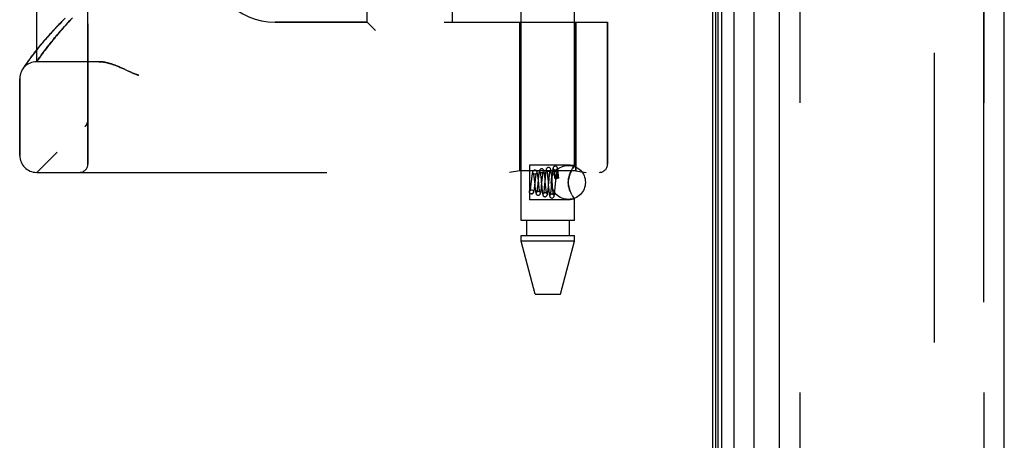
# Model space of a CAD drawing. Header units: inches. Extents: x 0 to 193, y 0 to 125.
# Tile 112 of 256: x 13.49 to 17.1, y 67.21 to 68.75. Entities that reach past the tile are written whole.
import ezdxf

# ---------------------------------------------------------------- set-up
doc = ezdxf.new("R2010")
doc.units = ezdxf.units.IN
doc.header["$LTSCALE"] = 10.635988
doc.header["$MEASUREMENT"] = 0
doc.linetypes.add('HIDDEN', pattern=[0.2, 0.1, -0.1])
doc.layers.get('0').update_dxf_attribs({"linetype": 'CONTINUOUS'})
for name, color, linetype in [('DEFAULT_2', 8, 'HIDDEN'), ('LEFTHAND_DOOR_ASSEMBLY', 7, 'CONTINUOUS'), ('RIGHTHAND_DOOR_ASSEMBLY', 7, 'CONTINUOUS')]:
    doc.layers.add(name, color=color, linetype=linetype)

msp = doc.modelspace()

# ---------------------------------------------------------------- linework, layer by layer
at = {"color": 3, "linetype": 'Continuous'}
msp.add_line((16.0301, 91.0617), (16.0301, 31.2697), dxfattribs=at)
at = {"layer": 'DEFAULT_2', "color": 8, "linetype": 'HIDDEN'}
msp.add_line((16.8427, 89.9001), (16.8427, 32.4312), dxfattribs=at)
at = {"layer": 'LEFTHAND_DOOR_ASSEMBLY', "color": 7, "linetype": 'Continuous'}
for p, q in [((16.1079, 90.831), (16.1079, 31.5003)), ((16.042, 31.5184), (16.042, 90.813)), ((16.0508, 31.516), (16.0508, 90.8153)), ((16.0645, 31.5092), (16.0645, 90.8221)), ((16.183, 31.5287), (16.183, 90.8026))]:
    msp.add_line(p, q, dxfattribs=at)
at = {"layer": 'LEFTHAND_DOOR_ASSEMBLY', "color": 3, "linetype": 'Continuous'}
for p, q in [((16.2751, 31.5507), (16.2751, 90.7807)), ((17.1001, 31.5507), (17.1001, 90.7807))]:
    msp.add_line(p, q, dxfattribs=at)
at = {"layer": 'LEFTHAND_DOOR_ASSEMBLY', "color": 8, "linetype": 'HIDDEN'}
for p, q in [((16.3501, 90.7807), (16.3501, 31.5507)), ((17.0251, 31.5507), (17.0251, 90.7807)), ((13.7386, 68.2194), (13.7386, 70.8619)), ((15.3281, 68.0127), (15.3281, 70.8607)), ((15.5241, 68.2141), (15.5241, 70.8607)), ((13.5511, 68.5957), (13.5511, 70.4857)), ((14.7636, 68.7407), (14.7636, 70.3407)), ((15.0761, 68.7407), (15.0761, 70.3407)), ((13.6528, 68.7244), (13.6588, 68.7311)), ((13.6588, 68.7311), (13.6652, 68.738)), ((13.6652, 68.738), (13.6718, 68.7452)), ((13.6718, 68.7452), (13.6788, 68.7526)), ((14.7636, 68.7407), (14.4261, 68.7407)), ((14.7636, 68.7407), (14.7936, 68.7107)), ((15.0461, 68.7407), (15.6449, 68.7407)), ((15.3231, 68.7407), (15.3231, 68.1947)), ((15.5291, 68.7407), (15.5291, 68.1947)), ((15.6449, 68.7407), (15.6449, 68.2194)), ((13.6213, 68.6881), (13.626, 68.6937)), ((13.626, 68.6937), (13.6309, 68.6995)), ((13.6309, 68.6995), (13.6361, 68.7054)), ((13.6361, 68.7054), (13.6414, 68.7116)), ((13.6414, 68.7116), (13.647, 68.7179)), ((13.647, 68.7179), (13.6528, 68.7244)), ((13.5934, 68.6536), (13.5969, 68.6581)), ((13.5969, 68.6581), (13.6006, 68.6627)), ((13.6006, 68.6627), (13.6044, 68.6675)), ((13.6044, 68.6675), (13.6084, 68.6724)), ((13.6084, 68.6724), (13.6125, 68.6775)), ((13.6125, 68.6775), (13.6168, 68.6827)), ((13.6168, 68.6827), (13.6213, 68.6881)), ((13.5367, 68.6209), (13.5325, 68.6154)), ((13.5412, 68.6268), (13.5367, 68.6209)), ((13.546, 68.633), (13.5412, 68.6268)), ((13.5512, 68.6396), (13.546, 68.633)), ((13.5568, 68.6465), (13.5512, 68.6396)), ((13.5645, 68.6148), (13.5678, 68.6194)), ((13.5678, 68.6194), (13.5713, 68.6243)), ((13.5713, 68.6243), (13.5752, 68.6296)), ((13.5752, 68.6296), (13.5793, 68.6351)), ((13.5793, 68.6351), (13.5837, 68.6409)), ((13.5837, 68.6409), (13.5868, 68.645)), ((13.5868, 68.645), (13.59, 68.6492)), ((13.59, 68.6492), (13.5934, 68.6536)), ((13.5089, 68.5826), (13.5062, 68.5786)), ((13.511, 68.5856), (13.5089, 68.5826)), ((13.5133, 68.5889), (13.511, 68.5856)), ((13.5158, 68.5925), (13.5133, 68.5889)), ((13.5186, 68.5964), (13.5158, 68.5925)), ((13.5217, 68.6007), (13.5186, 68.5964)), ((13.525, 68.6052), (13.5217, 68.6007)), ((13.5286, 68.6101), (13.525, 68.6052)), ((13.5325, 68.6154), (13.5286, 68.6101)), ((13.5511, 68.5957), (13.5552, 68.6016)), ((13.7792, 68.5957), (13.5511, 68.5957)), ((13.5552, 68.6016), (13.558, 68.6056)), ((13.558, 68.6056), (13.5615, 68.6106)), ((13.5615, 68.6106), (13.5645, 68.6148)), ((13.5003, 68.5697), (13.4987, 68.5671)), ((13.5022, 68.5724), (13.5003, 68.5697)), ((13.504, 68.5752), (13.5022, 68.5724)), ((13.5062, 68.5786), (13.504, 68.5752)), ((13.8649, 68.5713), (13.8731, 68.5676)), ((13.8731, 68.5676), (13.8898, 68.5598)), ((13.4886, 68.2519), (13.4886, 68.5332)), ((13.7386, 68.3807), (13.7386, 68.3805)), ((13.7283, 68.3581), (13.7285, 68.3582)), ((13.5511, 68.1894), (15.6149, 68.1894)), ((15.3231, 68.1947), (15.2856, 68.1894)), ((15.5291, 68.1947), (15.3231, 68.1947)), ((15.3581, 68.2162), (15.3581, 68.0892)), ((15.5081, 68.2162), (15.3581, 68.2162)), ((15.449, 68.188), (15.4494, 68.1842)), ((15.4567, 68.1814), (15.4571, 68.1851)), ((15.4591, 68.1864), (15.459, 68.1858)), ((15.459, 68.1858), (15.459, 68.185)), ((15.4591, 68.187), (15.4591, 68.1864)), ((15.4647, 68.1807), (15.4642, 68.1859)), ((15.5241, 68.2141), (15.5081, 68.2162)), ((15.511, 68.1929), (15.5081, 68.1866)), ((15.5192, 68.2072), (15.5167, 68.2032)), ((15.5291, 68.1947), (15.5666, 68.1894)), ((15.3657, 68.164), (15.3639, 68.1477)), ((15.3752, 68.1688), (15.3758, 68.1637)), ((15.3758, 68.1637), (15.3767, 68.1551)), ((15.3767, 68.1551), (15.3776, 68.146)), ((15.3782, 68.1425), (15.3803, 68.1612)), ((15.3803, 68.1612), (15.3808, 68.1659)), ((15.3908, 68.1669), (15.3886, 68.1443)), ((15.3904, 68.1666), (15.3898, 68.1719)), ((15.391, 68.161), (15.3904, 68.1666)), ((15.3924, 68.147), (15.391, 68.161)), ((15.3998, 68.174), (15.4003, 68.1697)), ((15.4003, 68.1697), (15.4008, 68.165)), ((15.4008, 68.165), (15.4017, 68.1546)), ((15.4017, 68.1546), (15.4025, 68.1461)), ((15.4031, 68.1404), (15.4054, 68.1631)), ((15.4054, 68.1631), (15.4061, 68.1699)), ((15.4061, 68.1699), (15.4065, 68.174)), ((15.4159, 68.1699), (15.4137, 68.1439)), ((15.415, 68.172), (15.4145, 68.1772)), ((15.4156, 68.1666), (15.415, 68.172)), ((15.4166, 68.1556), (15.4156, 68.1666)), ((15.4178, 68.1425), (15.4166, 68.1556)), ((15.4243, 68.1819), (15.4247, 68.1779)), ((15.4247, 68.1779), (15.4251, 68.1736)), ((15.4251, 68.1736), (15.4258, 68.1664)), ((15.4258, 68.1664), (15.4267, 68.1557)), ((15.4283, 68.1401), (15.4305, 68.1654)), ((15.4305, 68.1654), (15.4311, 68.1727)), ((15.4311, 68.1727), (15.4316, 68.1772)), ((15.441, 68.1723), (15.4383, 68.1381)), ((15.4399, 68.1758), (15.4394, 68.1809)), ((15.4404, 68.1703), (15.4399, 68.1758)), ((15.4414, 68.1586), (15.4404, 68.1703)), ((15.4414, 68.178), (15.441, 68.1723)), ((15.4428, 68.1411), (15.4414, 68.1586)), ((15.4494, 68.1842), (15.4498, 68.1799)), ((15.4498, 68.1799), (15.4502, 68.1754)), ((15.4502, 68.1754), (15.4507, 68.1691)), ((15.4529, 68.135), (15.4558, 68.1708)), ((15.4558, 68.1708), (15.4563, 68.1773)), ((15.4563, 68.1773), (15.4567, 68.1814)), ((15.4581, 68.1669), (15.4589, 68.1669)), ((15.4589, 68.1797), (15.4588, 68.1782)), ((15.4588, 68.1782), (15.4588, 68.1766)), ((15.4588, 68.1766), (15.4588, 68.1738)), ((15.4588, 68.1738), (15.4588, 68.1706)), ((15.4588, 68.1706), (15.4589, 68.1669)), ((15.459, 68.1842), (15.4589, 68.1833)), ((15.4589, 68.1833), (15.4589, 68.1822)), ((15.4589, 68.1822), (15.4589, 68.181)), ((15.4589, 68.181), (15.4589, 68.1797)), ((15.459, 68.185), (15.459, 68.1842)), ((15.4638, 68.181), (15.4636, 68.1824)), ((15.464, 68.1794), (15.4638, 68.181)), ((15.4642, 68.1777), (15.464, 68.1794)), ((15.4645, 68.1758), (15.4642, 68.1777)), ((15.4647, 68.1736), (15.4645, 68.1758)), ((15.4651, 68.1751), (15.4647, 68.1807)), ((15.465, 68.1712), (15.4647, 68.1736)), ((15.4652, 68.1685), (15.465, 68.1712)), ((15.4656, 68.1692), (15.4651, 68.1751)), ((15.3639, 68.1477), (15.3633, 68.1427)), ((15.3656, 68.1252), (15.367, 68.125)), ((15.3657, 68.1251), (15.367, 68.125)), ((15.3776, 68.146), (15.3785, 68.1369)), ((15.3785, 68.1369), (15.3792, 68.1314)), ((15.3886, 68.1443), (15.3881, 68.1392)), ((15.3933, 68.1392), (15.3924, 68.147)), ((15.4025, 68.1461), (15.4036, 68.1349)), ((15.4026, 68.1353), (15.4031, 68.1404)), ((15.4036, 68.1349), (15.4041, 68.1296)), ((15.4041, 68.1296), (15.4046, 68.1247)), ((15.4185, 68.1354), (15.4178, 68.1425)), ((15.4189, 68.1311), (15.4185, 68.1354)), ((15.4193, 68.127), (15.4189, 68.1311)), ((15.4276, 68.1443), (15.4286, 68.1327)), ((15.4277, 68.1345), (15.4283, 68.1401)), ((15.4286, 68.1327), (15.4291, 68.1272)), ((15.4291, 68.1272), (15.4296, 68.1219)), ((15.4376, 68.1307), (15.4372, 68.1262)), ((15.4383, 68.1381), (15.4376, 68.1307)), ((15.4435, 68.1332), (15.4428, 68.1411)), ((15.4439, 68.1284), (15.4435, 68.1332)), ((15.4443, 68.124), (15.4439, 68.1284)), ((15.4447, 68.12), (15.4443, 68.124)), ((15.4525, 68.1296), (15.4529, 68.135)), ((15.5081, 68.1187), (15.511, 68.1124)), ((15.5081, 68.0892), (15.3581, 68.0892)), ((15.3642, 68.1103), (15.3657, 68.1101)), ((15.3656, 68.1102), (15.3642, 68.1103)), ((15.5241, 68.0912), (15.5081, 68.0892)), ((15.5139, 68.1069), (15.511, 68.1124)), ((15.5238, 68.0916), (15.5241, 68.0912)), ((15.5241, 68.0127), (15.5241, 68.0912)), ((15.5241, 68.0127), (15.3281, 68.0127)), ((15.3476, 68.0127), (15.3476, 67.9577)), ((15.5046, 68.0127), (15.5046, 67.9577)), ((15.3281, 67.9367), (15.3281, 67.9577)), ((15.3281, 67.9577), (15.5241, 67.9577)), ((15.3796, 67.7427), (15.3281, 67.9367)), ((15.5241, 67.9367), (15.3281, 67.9367)), ((15.4726, 67.7427), (15.5241, 67.9367)), ((15.5241, 67.9367), (15.5241, 67.9577)), ((15.3796, 67.7427), (15.4726, 67.7427))]:
    msp.add_line(p, q, dxfattribs=at)
for points in [[(13.6549, 68.755), (13.6496, 68.7496), (13.6443, 68.7443), (13.6392, 68.7391), (13.6342, 68.7339), (13.6293, 68.7288), (13.6246, 68.7238), (13.6199, 68.7188), (13.6153, 68.714), (13.6109, 68.7091), (13.6066, 68.7044), (13.6023, 68.6997), (13.5982, 68.6952), (13.5942, 68.6907), (13.5903, 68.6862), (13.5865, 68.6819), (13.5828, 68.6776), (13.5792, 68.6734), (13.5757, 68.6693), (13.5723, 68.6653), (13.569, 68.6614), (13.5658, 68.6575), (13.5627, 68.6538), (13.5568, 68.6465)], [(13.7792, 68.5957), (13.7807, 68.5956), (13.7824, 68.5956), (13.784, 68.5955), (13.7857, 68.5954), (13.7874, 68.5953), (13.7891, 68.5952), (13.7909, 68.595), (13.7927, 68.5948), (13.7945, 68.5946), (13.7964, 68.5943), (13.7983, 68.594), (13.8003, 68.5936), (13.8023, 68.5933), (13.8043, 68.5929), (13.8064, 68.5924), (13.8085, 68.5919), (13.8107, 68.5914), (13.8129, 68.5908), (13.8152, 68.5902), (13.8175, 68.5896), (13.8199, 68.5889), (13.8223, 68.5882), (13.8248, 68.5874), (13.8274, 68.5865), (13.83, 68.5856), (13.8327, 68.5847), (13.8355, 68.5837), (13.8383, 68.5826), (13.8412, 68.5815), (13.8443, 68.5803), (13.8474, 68.579), (13.8506, 68.5776), (13.854, 68.5762), (13.8575, 68.5747), (13.8611, 68.573), (13.8649, 68.5713)], [(13.8898, 68.5598), (13.8935, 68.5581), (13.8969, 68.5566), (13.9001, 68.5552), (13.9031, 68.5539), (13.9059, 68.5527), (13.9085, 68.5517), (13.911, 68.5507), (13.9133, 68.5498), (13.9156, 68.549), (13.9178, 68.5483), (13.9199, 68.5475), (13.922, 68.5469), (13.9241, 68.5462), (13.9261, 68.5457)], [(13.7366, 68.3699), (13.7364, 68.3693), (13.7362, 68.3688), (13.7359, 68.3682), (13.7356, 68.3676), (13.7354, 68.3671), (13.7351, 68.3665), (13.7348, 68.366), (13.7345, 68.3654), (13.7342, 68.3649), (13.7338, 68.3644), (13.7335, 68.3639), (13.7331, 68.3634), (13.7328, 68.3629), (13.7324, 68.3624)], [(13.7386, 68.3805), (13.7386, 68.3801), (13.7386, 68.3795), (13.7386, 68.3789), (13.7385, 68.3782), (13.7385, 68.3776), (13.7384, 68.377), (13.7383, 68.3764), (13.7382, 68.3758), (13.7381, 68.3752), (13.738, 68.3746), (13.7379, 68.374), (13.7377, 68.3734), (13.7376, 68.3728), (13.7374, 68.3722), (13.7372, 68.3716), (13.737, 68.3711), (13.7368, 68.3705), (13.7366, 68.3699)], [(13.7283, 68.3581), (13.7286, 68.3583), (13.7288, 68.3585), (13.729, 68.3587), (13.7293, 68.3589), (13.7295, 68.3591), (13.7297, 68.3593), (13.7299, 68.3595), (13.7301, 68.3598), (13.7303, 68.36), (13.7305, 68.3602), (13.7307, 68.3604), (13.7309, 68.3606), (13.7311, 68.3608), (13.7313, 68.3611), (13.7315, 68.3613), (13.7317, 68.3615), (13.7319, 68.3617), (13.7321, 68.362), (13.7323, 68.3622), (13.7324, 68.3624)], [(15.3782, 68.1977), (15.3775, 68.1976), (15.3756, 68.1972), (15.3739, 68.1964), (15.3726, 68.1953), (15.3716, 68.1941), (15.3709, 68.193), (15.3704, 68.192), (15.37, 68.1909), (15.3696, 68.1898), (15.3693, 68.1887), (15.369, 68.1874), (15.3687, 68.1859), (15.3684, 68.1843), (15.3681, 68.1826), (15.3678, 68.1807), (15.3675, 68.1786), (15.3672, 68.1765), (15.3669, 68.1741), (15.3666, 68.1717), (15.3663, 68.1692), (15.3657, 68.164)], [(15.3782, 68.1827), (15.3773, 68.1827), (15.3756, 68.1832), (15.3743, 68.1839), (15.3733, 68.1848), (15.3727, 68.1854), (15.3725, 68.1859), (15.3724, 68.186), (15.3724, 68.1859)], [(15.3724, 68.1859), (15.3724, 68.1859), (15.3726, 68.1855), (15.3727, 68.1849), (15.3729, 68.1841), (15.3731, 68.1831), (15.3734, 68.1819), (15.3736, 68.1805), (15.3738, 68.179), (15.3741, 68.1772), (15.3744, 68.1754), (15.3746, 68.1733), (15.3749, 68.1711), (15.3752, 68.1688)], [(15.3898, 68.1719), (15.3895, 68.1744), (15.3892, 68.1767), (15.3889, 68.179), (15.3886, 68.181), (15.3882, 68.183), (15.3879, 68.1848), (15.3876, 68.1864), (15.3873, 68.1878), (15.387, 68.1892), (15.3866, 68.1904), (15.3862, 68.1915), (15.3857, 68.1926), (15.3851, 68.1938), (15.3841, 68.195), (15.3828, 68.1962), (15.3811, 68.1971), (15.3791, 68.1976), (15.3782, 68.1977)], [(15.3839, 68.1855), (15.3839, 68.1857), (15.384, 68.1859), (15.384, 68.1859), (15.3838, 68.1856), (15.3834, 68.1851), (15.3828, 68.1844), (15.3817, 68.1836), (15.3804, 68.183), (15.3788, 68.1827), (15.3782, 68.1827)], [(15.3808, 68.1659), (15.3814, 68.1703), (15.3816, 68.1723), (15.3819, 68.1742), (15.3821, 68.176), (15.3824, 68.1776), (15.3826, 68.1792), (15.3828, 68.1806), (15.383, 68.1818), (15.3833, 68.1829), (15.3835, 68.1839), (15.3837, 68.1847), (15.3838, 68.1853), (15.3839, 68.1855)], [(15.4032, 68.2027), (15.4024, 68.2026), (15.4005, 68.2022), (15.3988, 68.2013), (15.3975, 68.2002), (15.3965, 68.199), (15.3958, 68.1978), (15.3953, 68.1967), (15.3949, 68.1955), (15.3945, 68.1942), (15.3942, 68.1928), (15.3939, 68.1913), (15.3936, 68.1895), (15.3932, 68.1875), (15.3929, 68.1854), (15.3926, 68.183), (15.3923, 68.1806), (15.392, 68.178), (15.3917, 68.1753), (15.3914, 68.1726), (15.3908, 68.1669)], [(15.4032, 68.1877), (15.4023, 68.1877), (15.4005, 68.1882), (15.3991, 68.189), (15.3981, 68.1899), (15.3976, 68.1906), (15.3973, 68.191), (15.3972, 68.1911), (15.3973, 68.1911)], [(15.3973, 68.1911), (15.3973, 68.1911), (15.3974, 68.1908), (15.3975, 68.1903), (15.3976, 68.1897), (15.3978, 68.1889), (15.398, 68.188), (15.3982, 68.1869), (15.3984, 68.1858), (15.3986, 68.1844), (15.3988, 68.183), (15.399, 68.1814), (15.3992, 68.1797), (15.3994, 68.1779), (15.3996, 68.176), (15.3998, 68.174)], [(15.4145, 68.1772), (15.4142, 68.1796), (15.4139, 68.1819), (15.4136, 68.1841), (15.4134, 68.1861), (15.4131, 68.188), (15.4128, 68.1898), (15.4125, 68.1914), (15.4122, 68.1928), (15.4119, 68.1942), (15.4115, 68.1954), (15.4112, 68.1965), (15.4107, 68.1976), (15.4101, 68.1987), (15.4092, 68.1999), (15.4078, 68.2011), (15.4061, 68.2021), (15.4042, 68.2026), (15.4032, 68.2027)], [(15.409, 68.1907), (15.4091, 68.1909), (15.4092, 68.1911), (15.4091, 68.191), (15.409, 68.1907), (15.4085, 68.1902), (15.4079, 68.1895), (15.4069, 68.1887), (15.4056, 68.1881), (15.4042, 68.1877), (15.4032, 68.1877)], [(15.4065, 68.174), (15.4069, 68.1778), (15.4072, 68.1795), (15.4074, 68.1811), (15.4076, 68.1827), (15.4078, 68.1841), (15.408, 68.1854), (15.4082, 68.1866), (15.4083, 68.1876), (15.4085, 68.1886), (15.4087, 68.1894), (15.4089, 68.1901), (15.409, 68.1906), (15.409, 68.1907)], [(15.4282, 68.2077), (15.4274, 68.2076), (15.4255, 68.2072), (15.4238, 68.2063), (15.4225, 68.2052), (15.4216, 68.2041), (15.4209, 68.203), (15.4204, 68.2019), (15.4201, 68.2009), (15.4197, 68.1998), (15.4195, 68.1986), (15.4192, 68.1973), (15.4189, 68.1959), (15.4186, 68.1942), (15.4184, 68.1924), (15.4181, 68.1905), (15.4178, 68.1884), (15.4175, 68.1861), (15.4173, 68.1836), (15.417, 68.1811), (15.4167, 68.1784), (15.4164, 68.1756), (15.4159, 68.1699)], [(15.4282, 68.1927), (15.4272, 68.1927), (15.4254, 68.1932), (15.424, 68.1941), (15.423, 68.195), (15.4225, 68.1957), (15.4222, 68.1961), (15.4221, 68.1963), (15.4221, 68.1962)], [(15.4221, 68.1962), (15.4222, 68.1962), (15.4222, 68.196), (15.4223, 68.1955), (15.4225, 68.1949), (15.4226, 68.1942), (15.4228, 68.1934), (15.423, 68.1924), (15.4231, 68.1912), (15.4233, 68.19), (15.4235, 68.1886), (15.4237, 68.1871), (15.4239, 68.1854), (15.4241, 68.1837), (15.4243, 68.1819)], [(15.4394, 68.1809), (15.4391, 68.1832), (15.4389, 68.1855), (15.4386, 68.1876), (15.4384, 68.1896), (15.4382, 68.1914), (15.4379, 68.1931), (15.4377, 68.1947), (15.4374, 68.1961), (15.4372, 68.1974), (15.4369, 68.1986), (15.4367, 68.1997), (15.4364, 68.2007), (15.436, 68.2017), (15.4356, 68.2027), (15.435, 68.2038), (15.4341, 68.2049), (15.4328, 68.2061), (15.4311, 68.2071), (15.4291, 68.2076), (15.4282, 68.2077)], [(15.4342, 68.1959), (15.4342, 68.1961), (15.4343, 68.1962), (15.4342, 68.1961), (15.434, 68.1958), (15.4337, 68.1953), (15.433, 68.1946), (15.432, 68.1938), (15.4307, 68.1931), (15.4292, 68.1927), (15.4282, 68.1927)], [(15.4316, 68.1772), (15.432, 68.1812), (15.4322, 68.1831), (15.4324, 68.1848), (15.4326, 68.1865), (15.4328, 68.188), (15.433, 68.1895), (15.4332, 68.1908), (15.4334, 68.1919), (15.4335, 68.193), (15.4337, 68.1939), (15.4339, 68.1947), (15.434, 68.1953), (15.4341, 68.1958), (15.4342, 68.1959)], [(15.4532, 68.2127), (15.4523, 68.2126), (15.4505, 68.2122), (15.4488, 68.2113), (15.4475, 68.2102), (15.4466, 68.2091), (15.4459, 68.208), (15.4455, 68.207), (15.4452, 68.2061), (15.4449, 68.2051), (15.4446, 68.204), (15.4444, 68.2029), (15.4441, 68.2016), (15.4439, 68.2002), (15.4436, 68.1986), (15.4434, 68.1969), (15.4432, 68.195), (15.4429, 68.193), (15.4427, 68.1908), (15.4424, 68.1885), (15.4422, 68.186), (15.4419, 68.1834), (15.4414, 68.178)], [(15.447, 68.2014), (15.447, 68.2013), (15.4471, 68.2011), (15.4472, 68.2008), (15.4473, 68.2002), (15.4475, 68.1996), (15.4476, 68.1988), (15.4478, 68.1979), (15.4479, 68.1968), (15.4481, 68.1956), (15.4483, 68.1943), (15.4484, 68.1929), (15.4486, 68.1914), (15.4488, 68.1897), (15.449, 68.188)], [(15.4532, 68.1977), (15.4522, 68.1977), (15.4504, 68.1982), (15.449, 68.1991), (15.448, 68.2), (15.4474, 68.2007), (15.4471, 68.2012), (15.447, 68.2014)], [(15.4642, 68.1859), (15.4639, 68.1883), (15.4637, 68.1906), (15.4635, 68.1928), (15.4632, 68.1948), (15.463, 68.1966), (15.4628, 68.1983), (15.4625, 68.1999), (15.4623, 68.2013), (15.4621, 68.2026), (15.4618, 68.2038), (15.4616, 68.2048), (15.4613, 68.2058), (15.461, 68.2068), (15.4606, 68.2078), (15.46, 68.2088), (15.4591, 68.2099), (15.4578, 68.2111), (15.4561, 68.2121), (15.4542, 68.2126), (15.4532, 68.2127)], [(15.4593, 68.2011), (15.4593, 68.2013), (15.4593, 68.2013), (15.4593, 68.2012), (15.4591, 68.2009), (15.4587, 68.2003), (15.458, 68.1996), (15.457, 68.1988), (15.4558, 68.1982), (15.4543, 68.1977), (15.4532, 68.1977)], [(15.4571, 68.1851), (15.4574, 68.1886), (15.4576, 68.1902), (15.4578, 68.1917), (15.4579, 68.1931), (15.4581, 68.1944), (15.4583, 68.1956), (15.4584, 68.1967), (15.4586, 68.1977), (15.4587, 68.1986), (15.4589, 68.1994), (15.459, 68.2001), (15.4591, 68.2006), (15.4592, 68.201), (15.4593, 68.2011)], [(15.4636, 68.1824), (15.4635, 68.183), (15.4634, 68.1836), (15.4633, 68.1841), (15.4632, 68.1847), (15.4631, 68.1851), (15.4631, 68.1856), (15.463, 68.186), (15.4629, 68.1865), (15.4628, 68.1869), (15.4628, 68.1872), (15.4627, 68.1876), (15.4626, 68.1879), (15.4625, 68.1882), (15.4625, 68.1885), (15.4624, 68.1888), (15.4623, 68.189), (15.4623, 68.1893), (15.4622, 68.1895), (15.4622, 68.1898), (15.4621, 68.19), (15.462, 68.1902), (15.462, 68.1904), (15.4619, 68.1906), (15.4618, 68.1908), (15.4618, 68.191), (15.4617, 68.1911), (15.4616, 68.1913), (15.4616, 68.1915), (15.4615, 68.1916), (15.4614, 68.1918), (15.4614, 68.1919), (15.4613, 68.192), (15.4612, 68.1922), (15.4612, 68.1923), (15.4611, 68.1924), (15.461, 68.1925), (15.4609, 68.1925), (15.4609, 68.1926), (15.4608, 68.1927), (15.4607, 68.1927), (15.4606, 68.1927), (15.4604, 68.1927), (15.4603, 68.1926), (15.4601, 68.1924), (15.46, 68.1923), (15.4599, 68.1921), (15.4599, 68.1919), (15.4598, 68.1917), (15.4598, 68.1916), (15.4597, 68.1914), (15.4597, 68.1913), (15.4596, 68.1911), (15.4596, 68.191), (15.4596, 68.1909), (15.4596, 68.1907), (15.4595, 68.1906), (15.4595, 68.1905), (15.4595, 68.1904), (15.4595, 68.1902), (15.4594, 68.1901), (15.4594, 68.19), (15.4594, 68.1898), (15.4594, 68.1897), (15.4594, 68.1896), (15.4593, 68.1894), (15.4593, 68.1893), (15.4593, 68.1891), (15.4593, 68.1889), (15.4593, 68.1888), (15.4592, 68.1886), (15.4592, 68.1884), (15.4592, 68.1882), (15.4592, 68.188), (15.4592, 68.1878), (15.4592, 68.1875), (15.4591, 68.187)], [(15.5081, 68.1866), (15.5065, 68.1823), (15.5049, 68.1779), (15.5036, 68.1733), (15.5024, 68.1686), (15.5016, 68.1634), (15.501, 68.1581), (15.5008, 68.1527), (15.501, 68.1473), (15.5015, 68.142), (15.5024, 68.1368), (15.5036, 68.132), (15.5049, 68.1274), (15.5064, 68.123), (15.5081, 68.1187)], [(15.5081, 68.1187), (15.5056, 68.1253), (15.5036, 68.1321), (15.502, 68.1389), (15.5011, 68.1459), (15.5008, 68.1528), (15.5011, 68.1597), (15.5021, 68.1665), (15.5036, 68.1733), (15.5056, 68.18), (15.5081, 68.1866)], [(15.5081, 68.1866), (15.511, 68.1929), (15.5139, 68.1984), (15.5167, 68.2032), (15.5192, 68.2072), (15.5213, 68.2102)], [(15.5238, 68.2137), (15.5229, 68.2124), (15.5213, 68.2102)], [(15.5229, 68.2124), (15.5238, 68.2137), (15.5241, 68.2141)], [(15.4267, 68.1557), (15.4271, 68.15), (15.4276, 68.1443)], [(15.4581, 68.1715), (15.4561, 68.1714), (15.4544, 68.1712), (15.4528, 68.1708), (15.4516, 68.1703), (15.4509, 68.1698), (15.4507, 68.1692), (15.4507, 68.1691)], [(15.4507, 68.1691), (15.4509, 68.1686), (15.4516, 68.168), (15.4528, 68.1676), (15.4544, 68.1672), (15.4561, 68.167), (15.4581, 68.1669)], [(15.4656, 68.1692), (15.4655, 68.1695), (15.465, 68.1701), (15.4642, 68.1705), (15.463, 68.1709), (15.4615, 68.1712), (15.4599, 68.1714), (15.4581, 68.1715)], [(15.4652, 68.1685), (15.4636, 68.1681), (15.462, 68.1677), (15.4604, 68.1673), (15.4589, 68.1669)], [(15.4652, 68.1685), (15.4656, 68.169), (15.4656, 68.1692)], [(15.3642, 68.1103), (15.3636, 68.1105), (15.3619, 68.1112), (15.3603, 68.1124), (15.3591, 68.1139), (15.3584, 68.1157), (15.3582, 68.1177), (15.3584, 68.1196), (15.3591, 68.1214), (15.3603, 68.1229), (15.3619, 68.1241), (15.3636, 68.1248), (15.3656, 68.1252)], [(15.3633, 68.1427), (15.3627, 68.1381), (15.3625, 68.136), (15.3622, 68.134), (15.362, 68.1321), (15.3617, 68.1304), (15.3614, 68.1288), (15.3612, 68.1273), (15.361, 68.126), (15.3607, 68.1248), (15.3605, 68.1238), (15.3603, 68.123), (15.3602, 68.1224), (15.36, 68.122), (15.36, 68.122)], [(15.36, 68.122), (15.36, 68.1219), (15.36, 68.122), (15.3603, 68.1224), (15.3608, 68.1231), (15.3618, 68.1239), (15.3632, 68.1246), (15.3649, 68.1251), (15.3657, 68.1251)], [(15.367, 68.125), (15.3676, 68.1248), (15.3694, 68.1241), (15.3709, 68.1229), (15.3721, 68.1214), (15.3728, 68.1196), (15.3731, 68.1177), (15.3728, 68.1157), (15.3721, 68.1139), (15.3709, 68.1124), (15.3694, 68.1112), (15.3676, 68.1105), (15.3656, 68.1102)], [(15.3657, 68.1101), (15.3666, 68.1102), (15.3686, 68.1107), (15.3703, 68.1117), (15.3717, 68.1129), (15.3726, 68.1141), (15.3733, 68.1153), (15.3738, 68.1164), (15.3742, 68.1176), (15.3746, 68.1189), (15.375, 68.1204), (15.3753, 68.1219), (15.3756, 68.1237), (15.376, 68.1256), (15.3763, 68.1276), (15.3766, 68.1299), (15.377, 68.1322), (15.3773, 68.1347), (15.3776, 68.1372), (15.3782, 68.1425)], [(15.3792, 68.1314), (15.3795, 68.1289), (15.3798, 68.1265), (15.3801, 68.1242), (15.3804, 68.1221), (15.3807, 68.1202), (15.381, 68.1185), (15.3813, 68.1169), (15.3815, 68.1155), (15.3818, 68.1142), (15.3821, 68.113), (15.3825, 68.1119), (15.3829, 68.1109), (15.3834, 68.1098), (15.3841, 68.1087), (15.3851, 68.1075), (15.3864, 68.1064), (15.3881, 68.1056), (15.39, 68.1052), (15.3907, 68.1051)], [(15.385, 68.1174), (15.3849, 68.1171), (15.3848, 68.1168), (15.3848, 68.1167), (15.385, 68.117), (15.3854, 68.1176), (15.3861, 68.1183), (15.3872, 68.1192), (15.3886, 68.1198), (15.3901, 68.1201), (15.3907, 68.1201)], [(15.3881, 68.1392), (15.3876, 68.1344), (15.3873, 68.1322), (15.3871, 68.1301), (15.3868, 68.1281), (15.3866, 68.1263), (15.3863, 68.1245), (15.3861, 68.123), (15.3859, 68.1216), (15.3856, 68.1203), (15.3854, 68.1192), (15.3852, 68.1183), (15.3851, 68.1176), (15.385, 68.1174)], [(15.3907, 68.1051), (15.3917, 68.1052), (15.3936, 68.1057), (15.3953, 68.1067), (15.3967, 68.1079), (15.3976, 68.109), (15.3982, 68.1102), (15.3987, 68.1114), (15.3992, 68.1127), (15.3996, 68.1141), (15.3999, 68.1158), (15.4003, 68.1175), (15.4006, 68.1195), (15.4009, 68.1215), (15.4012, 68.1236), (15.4015, 68.1258), (15.4018, 68.1281), (15.4021, 68.1305), (15.4026, 68.1353)], [(15.3907, 68.1201), (15.3917, 68.1201), (15.3931, 68.1197), (15.3943, 68.1191), (15.3953, 68.1184), (15.396, 68.1177), (15.3964, 68.1171), (15.3966, 68.1168), (15.3966, 68.1168)], [(15.394, 68.1323), (15.3935, 68.1368), (15.3933, 68.1392)], [(15.3966, 68.1168), (15.3965, 68.117), (15.3964, 68.1173), (15.3963, 68.1179), (15.3961, 68.1187), (15.3959, 68.1196), (15.3957, 68.1207), (15.3955, 68.1219), (15.3952, 68.1233), (15.395, 68.1249), (15.3948, 68.1265), (15.3945, 68.1283), (15.3943, 68.1303), (15.394, 68.1323)], [(15.4046, 68.1247), (15.4049, 68.1224), (15.4051, 68.1203), (15.4054, 68.1182), (15.4056, 68.1164), (15.4059, 68.1146), (15.4062, 68.113), (15.4064, 68.1116), (15.4067, 68.1102), (15.407, 68.109), (15.4072, 68.1079), (15.4076, 68.1069), (15.4079, 68.1059), (15.4084, 68.1048), (15.4091, 68.1037), (15.41, 68.1025), (15.4114, 68.1014), (15.4131, 68.1006), (15.4149, 68.1002), (15.4157, 68.1001)], [(15.4098, 68.1121), (15.4098, 68.1118), (15.4097, 68.1116), (15.4098, 68.1119), (15.4102, 68.1125), (15.4109, 68.1132), (15.412, 68.1141), (15.4135, 68.1148), (15.415, 68.1151), (15.4157, 68.1151)], [(15.4127, 68.1338), (15.4123, 68.1292), (15.412, 68.1271), (15.4118, 68.1251), (15.4116, 68.1232), (15.4114, 68.1215), (15.4112, 68.1198), (15.411, 68.1183), (15.4108, 68.117), (15.4106, 68.1157), (15.4104, 68.1146), (15.4102, 68.1137), (15.41, 68.1129), (15.4099, 68.1123), (15.4098, 68.1121)], [(15.4137, 68.1439), (15.4129, 68.1362), (15.4127, 68.1338)], [(15.4157, 68.1001), (15.4167, 68.1002), (15.4186, 68.1007), (15.4203, 68.1017), (15.4217, 68.1029), (15.4226, 68.1041), (15.4232, 68.1052), (15.4236, 68.1062), (15.424, 68.1073), (15.4243, 68.1084), (15.4246, 68.1096), (15.4248, 68.1109), (15.4251, 68.1123), (15.4254, 68.1139), (15.4256, 68.1157), (15.4259, 68.1176), (15.4262, 68.1196), (15.4264, 68.1218), (15.4267, 68.1241), (15.4269, 68.1266), (15.4272, 68.1291), (15.4277, 68.1345)], [(15.4157, 68.1151), (15.4168, 68.1151), (15.4182, 68.1147), (15.4195, 68.114), (15.4204, 68.1133), (15.4211, 68.1126), (15.4215, 68.112), (15.4217, 68.1117), (15.4217, 68.1116)], [(15.4217, 68.1116), (15.4217, 68.1118), (15.4215, 68.1121), (15.4214, 68.1127), (15.4213, 68.1133), (15.4211, 68.1142), (15.4209, 68.1151), (15.4207, 68.1162), (15.4205, 68.1174), (15.4203, 68.1187), (15.4201, 68.1202), (15.4199, 68.1217), (15.4197, 68.1234), (15.4195, 68.1252), (15.4193, 68.127)], [(15.4296, 68.1219), (15.4298, 68.1194), (15.4301, 68.117), (15.4303, 68.1148), (15.4306, 68.1128), (15.4308, 68.1109), (15.4311, 68.1092), (15.4313, 68.1076), (15.4316, 68.1062), (15.4318, 68.1049), (15.4321, 68.1038), (15.4323, 68.1027), (15.4326, 68.1017), (15.433, 68.1008), (15.4334, 68.0998), (15.4341, 68.0987), (15.435, 68.0976), (15.4364, 68.0965), (15.438, 68.0956), (15.4399, 68.0952), (15.4407, 68.0951)], [(15.4372, 68.1262), (15.4368, 68.1221), (15.4366, 68.1202), (15.4364, 68.1184), (15.4362, 68.1167), (15.4361, 68.1152), (15.4359, 68.1137), (15.4357, 68.1124), (15.4355, 68.1111), (15.4353, 68.11), (15.4352, 68.1091), (15.435, 68.1082), (15.4349, 68.1075), (15.4347, 68.107), (15.4347, 68.1069)], [(15.4407, 68.0951), (15.4416, 68.0952), (15.4436, 68.0957), (15.4453, 68.0967), (15.4466, 68.0978), (15.4475, 68.099), (15.4481, 68.1001), (15.4485, 68.1011), (15.4488, 68.102), (15.4491, 68.103), (15.4494, 68.1041), (15.4496, 68.1053), (15.4499, 68.1066), (15.4501, 68.108), (15.4503, 68.1096), (15.4506, 68.1113), (15.4508, 68.1132), (15.4511, 68.1152), (15.4513, 68.1173), (15.4515, 68.1196), (15.4518, 68.122), (15.452, 68.1244), (15.4525, 68.1296)], [(15.4468, 68.1065), (15.4468, 68.1065), (15.4468, 68.1066), (15.4467, 68.1069), (15.4466, 68.1074), (15.4464, 68.1081), (15.4462, 68.1089), (15.4461, 68.1098), (15.4459, 68.1109), (15.4457, 68.1121), (15.4455, 68.1134), (15.4453, 68.1149), (15.4451, 68.1165), (15.445, 68.1182), (15.4447, 68.12)], [(15.4347, 68.1069), (15.4346, 68.1067), (15.4346, 68.1065), (15.4346, 68.1065), (15.4347, 68.1068), (15.4351, 68.1074), (15.4358, 68.1081), (15.4369, 68.109), (15.4383, 68.1097), (15.4399, 68.1101), (15.4407, 68.1101)], [(15.4407, 68.1101), (15.4418, 68.1101), (15.4433, 68.1096), (15.4445, 68.109), (15.4455, 68.1082), (15.4462, 68.1075), (15.4466, 68.1069), (15.4468, 68.1066), (15.4468, 68.1065)], [(15.5139, 68.1069), (15.5167, 68.1021), (15.5192, 68.0981), (15.5213, 68.0951), (15.5229, 68.0929)], [(15.5241, 68.0912), (15.5238, 68.0916), (15.5229, 68.0929)]]:
    msp.add_lwpolyline(points, dxfattribs=at)
msp.add_circle((15.5011, 68.1527), 0.0625, dxfattribs=at)
for centre, radius, start, end in [((15.5511, 66.2655), 2.7751, 90, 136.1116), ((14.4261, 68.9907), 0.25, 180, 270), ((13.5511, 68.5332), 0.0625, 90, 180), ((13.5511, 68.2519), 0.0625, 180, 270), ((13.7086, 68.2194), 0.03, 270, 360), ((15.6149, 68.2194), 0.03, 270, 360)]:
    msp.add_arc(centre, radius, start, end, dxfattribs=at)
at = {"layer": 'RIGHTHAND_DOOR_ASSEMBLY', "color": 8, "linetype": 'HIDDEN'}
for p, q in [((16.3501, 90.7807), (16.3501, 31.5507)), ((17.0251, 90.7807), (17.0251, 31.5507)), ((13.7386, 70.8619), (13.7386, 68.2194)), ((13.5511, 70.4857), (13.5511, 68.5957)), ((14.7636, 70.3407), (14.7636, 68.7407)), ((15.0761, 70.3407), (15.0761, 68.7407)), ((13.6559, 68.7278), (13.6499, 68.7212)), ((13.6621, 68.7347), (13.6559, 68.7278)), ((13.6686, 68.7417), (13.6621, 68.7347)), ((13.6754, 68.749), (13.6686, 68.7417)), ((13.6825, 68.7565), (13.6754, 68.749)), ((14.4261, 68.7407), (14.7636, 68.7407)), ((14.7936, 68.7107), (14.7636, 68.7407)), ((15.0461, 68.7407), (15.6449, 68.7407)), ((15.3231, 68.1947), (15.3231, 68.7407)), ((15.5291, 68.1947), (15.5291, 68.7407)), ((15.6449, 68.2194), (15.6449, 68.7407)), ((13.6237, 68.691), (13.6191, 68.6855)), ((13.6285, 68.6967), (13.6237, 68.691)), ((13.6335, 68.7025), (13.6285, 68.6967)), ((13.6388, 68.7086), (13.6335, 68.7025)), ((13.6442, 68.7148), (13.6388, 68.7086)), ((13.6499, 68.7212), (13.6442, 68.7148)), ((13.5952, 68.6558), (13.5917, 68.6514)), ((13.5988, 68.6604), (13.5952, 68.6558)), ((13.6025, 68.6651), (13.5988, 68.6604)), ((13.6064, 68.67), (13.6025, 68.6651)), ((13.6105, 68.675), (13.6064, 68.67)), ((13.6147, 68.6801), (13.6105, 68.675)), ((13.6191, 68.6855), (13.6147, 68.6801)), ((13.5376, 68.6221), (13.5333, 68.6164)), ((13.5422, 68.6281), (13.5376, 68.6221)), ((13.5472, 68.6345), (13.5422, 68.6281)), ((13.5525, 68.6412), (13.5472, 68.6345)), ((13.5582, 68.6483), (13.5525, 68.6412)), ((13.5689, 68.621), (13.5655, 68.6163)), ((13.5726, 68.626), (13.5689, 68.621)), ((13.5765, 68.6314), (13.5726, 68.626)), ((13.5807, 68.637), (13.5765, 68.6314)), ((13.5852, 68.643), (13.5807, 68.637)), ((13.5884, 68.6471), (13.5852, 68.643)), ((13.5917, 68.6514), (13.5884, 68.6471)), ((13.5092, 68.5829), (13.5064, 68.5788)), ((13.5113, 68.586), (13.5092, 68.5829)), ((13.5136, 68.5894), (13.5113, 68.586)), ((13.5162, 68.5931), (13.5136, 68.5894)), ((13.5191, 68.5971), (13.5162, 68.5931)), ((13.5222, 68.6014), (13.5191, 68.5971)), ((13.5256, 68.6061), (13.5222, 68.6014)), ((13.5293, 68.6111), (13.5256, 68.6061)), ((13.5333, 68.6164), (13.5293, 68.6111)), ((13.5565, 68.6035), (13.5511, 68.5957)), ((13.7792, 68.5957), (13.5511, 68.5957)), ((13.5596, 68.608), (13.5565, 68.6035)), ((13.5624, 68.6119), (13.5596, 68.608)), ((13.5655, 68.6163), (13.5624, 68.6119)), ((13.5004, 68.5697), (13.4984, 68.5667)), ((13.4987, 68.5671), (13.4984, 68.5667)), ((13.4987, 68.5671), (13.499, 68.5676)), ((13.5022, 68.5726), (13.5004, 68.5697)), ((13.5041, 68.5754), (13.5022, 68.5726)), ((13.5064, 68.5788), (13.5041, 68.5754)), ((13.8731, 68.5676), (13.865, 68.5713)), ((13.4886, 68.5332), (13.4886, 68.2519)), ((13.7386, 68.3805), (13.7386, 68.3807)), ((13.7283, 68.3581), (13.7285, 68.3582)), ((13.5511, 68.1894), (15.6149, 68.1894)), ((15.3231, 68.1947), (15.2856, 68.1894)), ((15.5291, 68.1947), (15.3231, 68.1947)), ((15.5291, 68.1947), (15.5666, 68.1894))]:
    msp.add_line(p, q, dxfattribs=at)
for points in [[(13.6534, 68.7535), (13.6481, 68.7481), (13.6428, 68.7428), (13.6377, 68.7375), (13.6327, 68.7323), (13.6278, 68.7272), (13.623, 68.7221), (13.6183, 68.7172), (13.6138, 68.7122), (13.6093, 68.7074), (13.605, 68.7027), (13.6007, 68.698), (13.5966, 68.6934), (13.5926, 68.6889), (13.5887, 68.6844), (13.5849, 68.6801), (13.5812, 68.6758), (13.5776, 68.6716), (13.5741, 68.6675), (13.5707, 68.6635), (13.5674, 68.6596), (13.5643, 68.6557), (13.5582, 68.6483)], [(13.865, 68.5713), (13.8611, 68.573), (13.8575, 68.5747), (13.854, 68.5762), (13.8506, 68.5776), (13.8474, 68.579), (13.8443, 68.5803), (13.8413, 68.5815), (13.8383, 68.5826), (13.8355, 68.5837), (13.8327, 68.5847), (13.83, 68.5856), (13.8274, 68.5865), (13.8248, 68.5874), (13.8223, 68.5882), (13.8199, 68.5889), (13.8175, 68.5896), (13.8152, 68.5902), (13.8129, 68.5908), (13.8107, 68.5914), (13.8085, 68.5919), (13.8064, 68.5924), (13.8043, 68.5929), (13.8023, 68.5933), (13.8003, 68.5936), (13.7983, 68.594), (13.7964, 68.5943), (13.7945, 68.5946), (13.7927, 68.5948), (13.7909, 68.595), (13.7891, 68.5952), (13.7874, 68.5953), (13.7857, 68.5954), (13.784, 68.5955), (13.7824, 68.5956), (13.7807, 68.5956), (13.7792, 68.5957)], [(13.8898, 68.5598), (13.8818, 68.5635), (13.8731, 68.5676)], [(13.9261, 68.5457), (13.9241, 68.5462), (13.922, 68.5469), (13.9199, 68.5475), (13.9178, 68.5483), (13.9156, 68.549), (13.9133, 68.5498), (13.911, 68.5507), (13.9085, 68.5517), (13.9059, 68.5527), (13.9031, 68.5539), (13.9001, 68.5552), (13.8969, 68.5566), (13.8935, 68.5581), (13.8898, 68.5598)], [(13.7324, 68.3624), (13.7328, 68.3629), (13.7332, 68.3634), (13.7335, 68.3639), (13.7338, 68.3644), (13.7341, 68.3649), (13.7345, 68.3654), (13.7348, 68.3659), (13.735, 68.3665), (13.7353, 68.367), (13.7356, 68.3676), (13.7359, 68.3681), (13.7361, 68.3687), (13.7364, 68.3692), (13.7366, 68.3698)], [(13.7366, 68.3698), (13.7368, 68.3704), (13.737, 68.3709), (13.7372, 68.3715), (13.7374, 68.3721), (13.7376, 68.3727), (13.7377, 68.3733), (13.7379, 68.3739), (13.738, 68.3745), (13.7381, 68.3751), (13.7382, 68.3757), (13.7383, 68.3763), (13.7384, 68.377), (13.7385, 68.3776), (13.7385, 68.3782), (13.7386, 68.3788), (13.7386, 68.3795), (13.7386, 68.3801), (13.7386, 68.3805)], [(13.7324, 68.3624), (13.7323, 68.3622), (13.7321, 68.362), (13.7319, 68.3617), (13.7317, 68.3615), (13.7315, 68.3613), (13.7313, 68.3611), (13.7311, 68.3609), (13.7309, 68.3606), (13.7307, 68.3604), (13.7305, 68.3602), (13.7303, 68.36), (13.7301, 68.3598), (13.7299, 68.3595), (13.7297, 68.3593), (13.7295, 68.3591), (13.7293, 68.3589), (13.729, 68.3587), (13.7288, 68.3585), (13.7286, 68.3583), (13.7283, 68.3581)]]:
    msp.add_lwpolyline(points, dxfattribs=at)
for centre, radius, start, end in [((15.5511, 66.2655), 2.7751, 90, 136.1116), ((14.4261, 68.9907), 0.25, 180, 270), ((13.5511, 68.5332), 0.0625, 90, 180), ((13.5511, 68.2519), 0.0625, 180, 270), ((13.7086, 68.2194), 0.03, 270, 360), ((15.6149, 68.2194), 0.03, 270, 360)]:
    msp.add_arc(centre, radius, start, end, dxfattribs=at)

doc.saveas('drawing.dxf')
